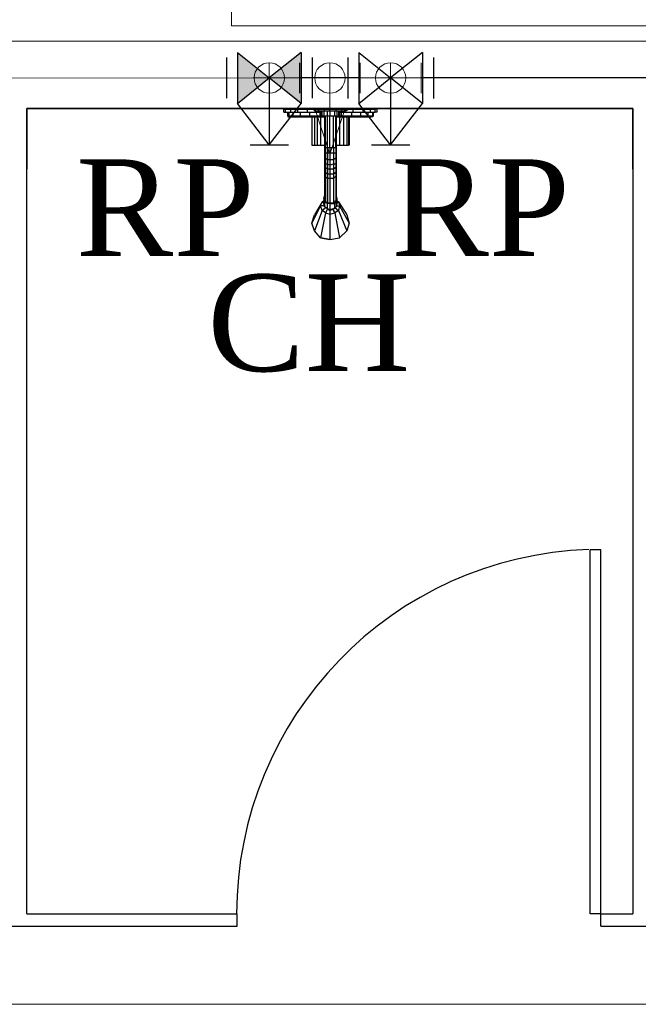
# Model space of a CAD drawing. Header units: millimetres. Extents: x 335 to 91596, y -1 to 84.
# Tile 32 of 87: x 389.06 to 390.41, y 12.17 to 14.32. Entities that reach past the tile are written whole.
import ezdxf

# ---------------------------------------------------------------- set-up
doc = ezdxf.new("R2010")
doc.units = ezdxf.units.MM
doc.header["$MEASUREMENT"] = 0
for name, color, linetype, lineweight in [('AF-Conexões detalhe', 7, 'Continuous', 20), ('AF-Textos conexão', 7, 'Continuous', 20), ('AF-Tubos detalhe', 5, 'Continuous', 20), ('AQ-Conexões detalhe', 7, 'Continuous', 20), ('AQ-Textos conexão', 7, 'Continuous', 20), ('AQ-Tubos detalhe', 1, 'Continuous', 30), ('DI-Detalhes', 7, 'Continuous', 20), ('Simbolos', 1, 'Continuous', 30), ('SIMBOLOS INT', 8, 'Continuous', 5), ('Simbolos_int', 1, 'Continuous', 30)]:
    doc.layers.add(name, color=color, linetype=linetype, lineweight=lineweight)
doc.styles.add('TimesNewRoman', font='times.ttf')

msp = doc.modelspace()

# ---------------------------------------------------------------- hatches: boundary and pattern name
at = {"layer": 'Simbolos', "linetype": 'Continuous'}
for points in [[(389.6033, 14.1971), (389.5333, 14.2531), (389.5333, 14.1411)], [(389.6733, 14.2531), (389.6733, 14.1411), (389.6033, 14.1971)]]:
    msp.add_hatch(color=256, dxfattribs=at).paths.add_polyline_path(points)

# ---------------------------------------------------------------- linework, layer by layer
at = {"color": 7}
for p, q in [((389.072, 14.1305), (390.4001, 14.1305)), ((389.072, 12.3668), (389.072, 14.1305)), ((390.4001, 14.1305), (389.072, 14.1305)), ((389.072, 14.1305), (389.072, 13.9977)), ((390.4001, 14.1305), (390.4001, 12.3668)), ((390.4001, 13.9977), (390.4001, 14.1305)), ((390.3064, 12.3668), (390.3064, 13.1637)), ((390.3298, 13.1637), (390.3064, 13.1637)), ((390.3298, 12.3668), (390.3298, 13.1637)), ((389.072, 12.3668), (389.5329, 12.3668)), ((389.5329, 12.3395), (389.5329, 12.3668)), ((390.3298, 12.3668), (390.3064, 12.3668)), ((390.3298, 12.3668), (390.4001, 12.3668)), ((390.3298, 12.3395), (390.3298, 12.3668)), ((388.9782, 12.3395), (389.5329, 12.3395)), ((390.3298, 12.3395), (390.7282, 12.3395))]:
    msp.add_line(p, q, dxfattribs=at)
at = {"color": 8}
for p, q in [((389.6351, 14.1222), (389.6351, 14.1292)), ((389.6351, 14.1292), (389.6391, 14.1292)), ((389.6351, 14.1222), (389.6391, 14.1222)), ((389.6391, 14.1292), (389.6501, 14.1292)), ((389.6391, 14.1222), (389.6391, 14.1292)), ((389.6391, 14.1222), (389.6501, 14.1222)), ((389.6431, 14.1222), (389.6431, 14.1142)), ((389.6461, 14.1222), (389.6461, 14.1142)), ((389.6501, 14.1292), (389.6661, 14.1292)), ((389.6501, 14.1222), (389.6501, 14.1292)), ((389.6501, 14.1222), (389.6661, 14.1222)), ((389.6551, 14.1222), (389.6551, 14.1142)), ((389.6661, 14.1292), (389.6871, 14.1292)), ((389.6661, 14.1222), (389.6661, 14.1292)), ((389.6661, 14.1222), (389.6871, 14.1222)), ((389.6711, 14.1222), (389.6711, 14.1142)), ((389.6871, 14.1292), (389.7021, 14.1292)), ((389.6871, 14.1222), (389.6871, 14.1292)), ((389.6871, 14.1222), (389.7121, 14.1222)), ((389.6911, 14.1222), (389.6911, 14.1142)), ((389.7021, 14.1252), (389.7021, 14.1292)), ((389.7021, 14.1292), (389.7041, 14.1292)), ((389.7021, 14.1252), (389.7041, 14.1252)), ((389.7041, 14.1292), (389.7121, 14.1292)), ((389.7041, 14.1252), (389.7041, 14.1292)), ((389.7041, 14.1252), (389.7121, 14.1252)), ((389.7121, 14.1292), (389.7241, 14.1292)), ((389.7121, 14.1252), (389.7121, 14.1292)), ((389.7121, 14.1252), (389.7241, 14.1252)), ((389.7121, 14.1222), (389.7121, 14.1252)), ((389.7121, 14.1222), (389.7151, 14.1222)), ((389.7141, 14.1222), (389.7141, 14.1142)), ((389.7151, 14.1252), (389.7151, 14.1142)), ((389.7181, 14.1252), (389.7181, 14.1142)), ((389.7231, 14.1252), (389.7231, 14.1142)), ((389.7241, 14.1292), (389.7361, 14.1292)), ((389.7241, 14.1252), (389.7241, 14.1292)), ((389.7241, 14.1252), (389.7361, 14.1252)), ((389.7301, 14.1252), (389.7301, 14.1142)), ((389.7361, 14.1292), (389.7501, 14.1292)), ((389.7361, 14.1252), (389.7361, 14.1292)), ((389.7361, 14.1252), (389.7501, 14.1252)), ((389.7361, 14.1252), (389.7361, 14.1142)), ((389.7461, 14.1252), (389.7461, 14.1142)), ((389.7501, 14.1292), (389.7621, 14.1292)), ((389.7501, 14.1252), (389.7501, 14.1292)), ((389.7501, 14.1252), (389.7621, 14.1252)), ((389.7511, 14.1252), (389.7511, 14.1142)), ((389.7551, 14.1252), (389.7551, 14.1142)), ((389.7571, 14.1252), (389.7571, 14.1142)), ((389.7571, 14.1222), (389.7621, 14.1222)), ((389.7611, 14.1222), (389.7611, 14.1142)), ((389.7621, 14.1292), (389.7701, 14.1292)), ((389.7621, 14.1252), (389.7621, 14.1292)), ((389.7621, 14.1252), (389.7701, 14.1252)), ((389.7621, 14.1222), (389.7621, 14.1252)), ((389.7621, 14.1222), (389.7871, 14.1222)), ((389.7731, 14.1292), (389.7701, 14.1292)), ((389.7701, 14.1252), (389.7701, 14.1292)), ((389.7731, 14.1252), (389.7701, 14.1252)), ((389.7731, 14.1292), (389.7731, 14.1252)), ((389.7731, 14.1292), (389.7871, 14.1292)), ((389.7831, 14.1222), (389.7831, 14.1142)), ((389.7871, 14.1292), (389.8091, 14.1292)), ((389.7871, 14.1222), (389.7871, 14.1292)), ((389.7871, 14.1222), (389.8091, 14.1222)), ((389.8031, 14.1222), (389.8031, 14.1142)), ((389.8091, 14.1292), (389.8251, 14.1292)), ((389.8091, 14.1222), (389.8091, 14.1292)), ((389.8091, 14.1222), (389.8251, 14.1222)), ((389.8191, 14.1222), (389.8191, 14.1142)), ((389.8251, 14.1292), (389.8351, 14.1292)), ((389.8251, 14.1222), (389.8251, 14.1292)), ((389.8251, 14.1222), (389.8351, 14.1222)), ((389.8291, 14.1222), (389.8291, 14.1142)), ((389.8311, 14.1222), (389.8311, 14.1142)), ((389.8391, 14.1292), (389.8351, 14.1292)), ((389.8351, 14.1222), (389.8351, 14.1292)), ((389.8391, 14.1222), (389.8351, 14.1222)), ((389.8391, 14.1292), (389.8391, 14.1222)), ((389.6431, 14.1142), (389.6461, 14.1142)), ((389.6441, 14.1142), (389.6441, 14.1122)), ((389.6441, 14.1122), (389.6481, 14.1122)), ((389.6461, 14.1142), (389.6551, 14.1142)), ((389.6481, 14.1142), (389.6481, 14.1122)), ((389.6481, 14.1122), (389.6561, 14.1122)), ((389.6551, 14.1142), (389.6711, 14.1142)), ((389.6561, 14.1142), (389.6561, 14.1122)), ((389.6561, 14.1122), (389.6711, 14.1122)), ((389.6711, 14.1142), (389.6911, 14.1142)), ((389.6711, 14.1142), (389.6711, 14.1122)), ((389.6711, 14.1122), (389.6911, 14.1122)), ((389.6911, 14.1142), (389.7141, 14.1142)), ((389.6911, 14.1142), (389.6911, 14.1122)), ((389.6911, 14.1122), (389.7141, 14.1122)), ((389.6961, 14.1122), (389.6961, 14.0502)), ((389.6961, 14.1122), (389.6961, 14.0502)), ((389.7021, 14.1122), (389.7021, 14.0502)), ((389.7081, 14.1122), (389.7081, 14.0502)), ((389.7141, 14.1142), (389.7151, 14.1142)), ((389.7141, 14.1142), (389.7141, 14.1122)), ((389.7141, 14.1122), (389.7241, 14.1122)), ((389.7151, 14.1142), (389.7181, 14.1142)), ((389.7151, 14.1122), (389.7151, 14.0502)), ((389.7181, 14.1142), (389.7231, 14.1142)), ((389.7231, 14.1142), (389.7301, 14.1142)), ((389.7241, 14.1142), (389.7241, 14.0442)), ((389.7261, 14.0442), (389.7261, 14.1142)), ((389.7301, 14.1142), (389.7361, 14.1142)), ((389.7311, 14.0442), (389.7311, 14.1142)), ((389.7361, 14.1142), (389.7461, 14.1142)), ((389.7361, 14.0442), (389.7361, 14.1142)), ((389.7441, 14.0442), (389.7441, 14.1142)), ((389.7461, 14.1142), (389.7511, 14.1142)), ((389.7491, 14.0442), (389.7491, 14.1142)), ((389.7501, 14.1142), (389.7501, 14.0442)), ((389.7501, 14.1122), (389.7611, 14.1122)), ((389.7511, 14.1142), (389.7551, 14.1142)), ((389.7571, 14.1142), (389.7551, 14.1142)), ((389.7571, 14.1142), (389.7611, 14.1142)), ((389.7571, 14.1122), (389.7571, 14.0502)), ((389.7611, 14.1142), (389.7831, 14.1142)), ((389.7611, 14.1142), (389.7611, 14.1122)), ((389.7611, 14.1122), (389.7831, 14.1122)), ((389.7661, 14.1122), (389.7661, 14.0502)), ((389.7731, 14.1122), (389.7731, 14.0502)), ((389.7771, 14.1122), (389.7771, 14.0502)), ((389.7781, 14.1122), (389.7781, 14.0502)), ((389.7831, 14.1142), (389.8031, 14.1142)), ((389.7831, 14.1142), (389.7831, 14.1122)), ((389.7831, 14.1122), (389.8021, 14.1122)), ((389.8021, 14.1142), (389.8021, 14.1122)), ((389.8021, 14.1122), (389.8181, 14.1122)), ((389.8031, 14.1142), (389.8191, 14.1142)), ((389.8181, 14.1142), (389.8181, 14.1122)), ((389.8181, 14.1122), (389.8261, 14.1122)), ((389.8191, 14.1142), (389.8291, 14.1142)), ((389.8261, 14.1142), (389.8261, 14.1122)), ((389.8301, 14.1122), (389.8261, 14.1122)), ((389.8311, 14.1142), (389.8291, 14.1142)), ((389.8301, 14.1142), (389.8301, 14.1122)), ((389.6961, 14.0502), (389.7021, 14.0502)), ((389.7021, 14.0502), (389.7081, 14.0502)), ((389.7081, 14.0502), (389.7151, 14.0502)), ((389.7151, 14.0502), (389.7241, 14.0502)), ((389.7241, 14.0442), (389.7241, 14.0332)), ((389.7241, 14.0442), (389.7261, 14.0442)), ((389.7311, 14.0442), (389.7261, 14.0442)), ((389.7261, 14.0442), (389.7261, 14.0322)), ((389.7361, 14.0442), (389.7311, 14.0442)), ((389.7311, 14.0442), (389.7311, 14.0322)), ((389.7441, 14.0442), (389.7361, 14.0442)), ((389.7361, 14.0442), (389.7361, 14.0322)), ((389.7491, 14.0442), (389.7441, 14.0442)), ((389.7441, 14.0442), (389.7441, 14.0322)), ((389.7501, 14.0442), (389.7491, 14.0442)), ((389.7491, 14.0442), (389.7491, 14.0322)), ((389.7501, 14.0502), (389.7571, 14.0502)), ((389.7501, 14.0442), (389.7501, 14.0332)), ((389.7571, 14.0502), (389.7661, 14.0502)), ((389.7661, 14.0502), (389.7731, 14.0502)), ((389.7731, 14.0502), (389.7771, 14.0502)), ((389.7781, 14.0502), (389.7771, 14.0502)), ((389.7241, 14.0332), (389.7241, 14.0222)), ((389.7241, 14.0332), (389.7261, 14.0322)), ((389.7241, 14.0222), (389.7261, 14.0212)), ((389.7241, 14.0222), (389.7241, 14.0122)), ((389.7311, 14.0322), (389.7261, 14.0322)), ((389.7261, 14.0322), (389.7261, 14.0212)), ((389.7311, 14.0182), (389.7261, 14.0212)), ((389.7261, 14.0212), (389.7261, 14.0082)), ((389.7361, 14.0322), (389.7311, 14.0322)), ((389.7311, 14.0322), (389.7311, 14.0182)), ((389.7361, 14.0182), (389.7311, 14.0182)), ((389.7311, 14.0182), (389.7311, 14.0082)), ((389.7441, 14.0322), (389.7361, 14.0322)), ((389.7361, 14.0322), (389.7361, 14.0182)), ((389.7441, 14.0182), (389.7361, 14.0182)), ((389.7361, 14.0182), (389.7361, 14.0062)), ((389.7491, 14.0322), (389.7441, 14.0322)), ((389.7441, 14.0322), (389.7441, 14.0182)), ((389.7491, 14.0212), (389.7441, 14.0182)), ((389.7441, 14.0182), (389.7441, 14.0082)), ((389.7501, 14.0332), (389.7491, 14.0322)), ((389.7491, 14.0322), (389.7491, 14.0212)), ((389.7501, 14.0222), (389.7491, 14.0212)), ((389.7491, 14.0212), (389.7491, 14.0082)), ((389.7501, 14.0332), (389.7501, 14.0222)), ((389.7501, 14.0222), (389.7501, 14.0122)), ((389.7241, 14.0122), (389.7241, 14.0012)), ((389.7241, 14.0122), (389.7261, 14.0082)), ((389.7241, 14.0012), (389.7241, 13.9932)), ((389.7241, 14.0012), (389.7261, 14.0012)), ((389.7241, 13.9932), (389.7241, 13.9852)), ((389.7241, 13.9932), (389.7261, 13.9902)), ((389.7311, 14.0082), (389.7261, 14.0082)), ((389.7261, 14.0082), (389.7261, 14.0012)), ((389.7311, 13.9972), (389.7261, 14.0012)), ((389.7261, 14.0012), (389.7261, 13.9902)), ((389.7361, 14.0062), (389.7311, 14.0082)), ((389.7311, 14.0082), (389.7311, 13.9972)), ((389.7361, 13.9972), (389.7311, 13.9972)), ((389.7311, 13.9972), (389.7311, 13.9862)), ((389.7441, 14.0082), (389.7361, 14.0062)), ((389.7361, 14.0062), (389.7361, 13.9972)), ((389.7441, 13.9972), (389.7361, 13.9972)), ((389.7361, 13.9972), (389.7361, 13.9862)), ((389.7491, 14.0082), (389.7441, 14.0082)), ((389.7441, 14.0082), (389.7441, 13.9972)), ((389.7491, 14.0012), (389.7441, 13.9972)), ((389.7441, 13.9972), (389.7441, 13.9862)), ((389.7501, 14.0122), (389.7491, 14.0082)), ((389.7491, 14.0082), (389.7491, 14.0012)), ((389.7501, 14.0012), (389.7491, 14.0012)), ((389.7491, 14.0012), (389.7491, 13.9902)), ((389.7501, 13.9932), (389.7491, 13.9902)), ((389.7501, 14.0122), (389.7501, 14.0012)), ((389.7501, 14.0012), (389.7501, 13.9932)), ((389.7501, 13.9932), (389.7501, 13.9852)), ((389.7241, 13.9852), (389.7241, 13.9332)), ((389.7241, 13.9852), (389.7261, 13.9812)), ((389.7311, 13.9862), (389.7261, 13.9902)), ((389.7261, 13.9902), (389.7261, 13.9812)), ((389.7311, 13.9772), (389.7261, 13.9812)), ((389.7261, 13.9812), (389.7261, 13.9272)), ((389.7361, 13.9862), (389.7311, 13.9862)), ((389.7311, 13.9862), (389.7311, 13.9772)), ((389.7361, 13.9772), (389.7311, 13.9772)), ((389.7311, 13.9772), (389.7311, 13.9232)), ((389.7441, 13.9862), (389.7361, 13.9862)), ((389.7361, 13.9862), (389.7361, 13.9772)), ((389.7441, 13.9772), (389.7361, 13.9772)), ((389.7361, 13.9772), (389.7361, 13.9232)), ((389.7491, 13.9902), (389.7441, 13.9862)), ((389.7441, 13.9862), (389.7441, 13.9772)), ((389.7491, 13.9812), (389.7441, 13.9772)), ((389.7441, 13.9772), (389.7441, 13.9232)), ((389.7491, 13.9902), (389.7491, 13.9812)), ((389.7501, 13.9852), (389.7491, 13.9812)), ((389.7491, 13.9812), (389.7491, 13.9272)), ((389.7501, 13.9852), (389.7501, 13.9332)), ((389.7191, 13.9262), (389.7231, 13.9292)), ((389.7231, 13.9332), (389.7241, 13.9392)), ((389.7241, 13.9272), (389.7231, 13.9332)), ((389.7231, 13.9332), (389.7231, 13.9222)), ((389.7241, 13.9392), (389.7241, 13.9272)), ((389.7241, 13.9332), (389.7261, 13.9272)), ((389.7241, 13.9272), (389.7261, 13.9292)), ((389.7501, 13.9332), (389.7491, 13.9272)), ((389.7491, 13.9292), (389.7501, 13.9272)), ((389.7501, 13.9392), (389.7511, 13.9332)), ((389.7501, 13.9392), (389.7501, 13.9272)), ((389.7511, 13.9332), (389.7501, 13.9272)), ((389.7511, 13.9332), (389.7511, 13.9222)), ((389.7511, 13.9292), (389.7551, 13.9262)), ((389.7151, 13.9172), (389.6961, 13.8792)), ((389.7191, 13.9262), (389.7021, 13.8972)), ((389.7191, 13.9072), (389.7021, 13.8622)), ((389.7151, 13.9172), (389.7191, 13.9262)), ((389.7191, 13.9072), (389.7151, 13.9172)), ((389.7241, 13.9172), (389.7151, 13.9172)), ((389.7231, 13.9232), (389.7191, 13.9262)), ((389.7281, 13.9132), (389.7191, 13.9072)), ((389.7261, 13.9022), (389.7191, 13.9072)), ((389.7241, 13.9152), (389.7231, 13.9222)), ((389.7301, 13.9222), (389.7241, 13.9272)), ((389.7241, 13.9272), (389.7241, 13.9152)), ((389.7241, 13.9272), (389.7281, 13.9272)), ((389.7301, 13.9112), (389.7241, 13.9152)), ((389.7311, 13.9232), (389.7261, 13.9272)), ((389.7311, 13.9102), (389.7261, 13.9022)), ((389.7281, 13.9232), (389.7281, 13.9262)), ((389.7281, 13.9262), (389.7281, 13.9232)), ((389.7361, 13.9212), (389.7301, 13.9222)), ((389.7301, 13.9222), (389.7301, 13.9112)), ((389.7301, 13.9112), (389.7361, 13.9102)), ((389.7361, 13.9232), (389.7311, 13.9232)), ((389.7311, 13.9102), (389.7311, 13.9112)), ((389.7311, 13.9102), (389.7361, 13.9072)), ((389.7441, 13.9232), (389.7361, 13.9232)), ((389.7361, 13.9232), (389.7361, 13.9212)), ((389.7361, 13.9212), (389.7461, 13.9222)), ((389.7361, 13.9212), (389.7361, 13.9102)), ((389.7361, 13.9102), (389.7461, 13.9112)), ((389.7361, 13.9072), (389.7421, 13.9102)), ((389.7361, 13.9072), (389.7361, 13.8992)), ((389.7441, 13.9112), (389.7421, 13.9102)), ((389.7421, 13.9102), (389.7471, 13.9022)), ((389.7491, 13.9272), (389.7441, 13.9232)), ((389.7441, 13.9232), (389.7461, 13.9222)), ((389.7501, 13.9272), (389.7461, 13.9222)), ((389.7461, 13.9222), (389.7461, 13.9112)), ((389.7501, 13.9152), (389.7461, 13.9112)), ((389.7501, 13.9272), (389.7471, 13.9272)), ((389.7471, 13.9262), (389.7471, 13.9232)), ((389.7471, 13.9262), (389.7471, 13.9232)), ((389.7471, 13.9132), (389.7551, 13.9072)), ((389.7551, 13.9072), (389.7471, 13.9022)), ((389.7501, 13.9272), (389.7501, 13.9152)), ((389.7511, 13.9222), (389.7501, 13.9152)), ((389.7501, 13.9172), (389.7571, 13.9172)), ((389.7511, 13.9232), (389.7551, 13.9262)), ((389.7551, 13.9262), (389.7731, 13.8972)), ((389.7551, 13.9262), (389.7571, 13.9172)), ((389.7571, 13.9172), (389.7551, 13.9072)), ((389.7551, 13.9072), (389.7731, 13.8622)), ((389.7571, 13.9172), (389.7781, 13.8792)), ((389.6961, 13.8792), (389.7021, 13.8972)), ((389.6961, 13.8792), (389.7021, 13.8972)), ((389.7261, 13.9022), (389.7151, 13.8472)), ((389.7261, 13.9022), (389.7361, 13.8992)), ((389.7361, 13.8992), (389.7471, 13.9022)), ((389.7361, 13.8992), (389.7361, 13.8432)), ((389.7471, 13.9022), (389.7571, 13.8472)), ((389.7731, 13.8972), (389.7781, 13.8792)), ((389.7731, 13.8972), (389.7781, 13.8792)), ((389.7021, 13.8622), (389.6961, 13.8792)), ((389.7021, 13.8622), (389.6961, 13.8792)), ((389.7781, 13.8792), (389.7731, 13.8622)), ((389.7781, 13.8792), (389.7731, 13.8622)), ((389.7151, 13.8472), (389.7021, 13.8622)), ((389.7151, 13.8472), (389.7021, 13.8622)), ((389.7151, 13.8472), (389.7361, 13.8432)), ((389.7361, 13.8432), (389.7151, 13.8472)), ((389.7361, 13.8432), (389.7571, 13.8472)), ((389.7361, 13.8432), (389.7571, 13.8472)), ((389.7731, 13.8622), (389.7571, 13.8472)), ((389.7731, 13.8622), (389.7571, 13.8472))]:
    msp.add_line(p, q, dxfattribs=at)
at = {"color": 7}
msp.add_arc((390.3298, 12.3668), 0.7982, 91.9048, 180, dxfattribs=at)
at = {"layer": 'AF-Conexões detalhe', "linetype": 'Continuous'}
for p, q in [((389.6694, 14.2305), (389.6694, 14.1638)), ((389.8025, 14.2305), (389.8025, 14.1638)), ((389.8025, 14.1638), (389.8025, 14.2304)), ((389.8027, 14.2305), (389.8027, 14.1638)), ((389.9358, 14.2305), (389.9358, 14.1638)), ((389.7361, 14.1971), (389.6694, 14.1971)), ((389.7361, 14.1971), (389.8027, 14.1971)), ((389.8691, 14.1971), (389.8025, 14.1971)), ((389.8691, 14.1971), (389.8025, 14.1971)), ((389.8691, 14.1971), (389.9358, 14.1971))]:
    msp.add_line(p, q, dxfattribs=at)
for centre in [(389.7361, 14.1971), (389.8691, 14.1971), (389.8691, 14.1971), (389.8691, 14.1971), (389.8691, 14.1971)]:
    msp.add_circle(centre, 0.0333, dxfattribs=at)
at = {"layer": 'AF-Tubos detalhe'}
for p, q in [((389.8025, 14.1971), (388.8183, 14.1967)), ((389.8025, 14.1971), (389.8027, 14.1971)), ((391.1345, 14.1972), (389.9358, 14.1971))]:
    msp.add_line(p, q, dxfattribs=at)
at = {"layer": 'AQ-Conexões detalhe', "linetype": 'Continuous'}
for p, q in [((389.6699, 14.2305), (389.6699, 14.1638)), ((389.6699, 14.2305), (389.6699, 14.1638)), ((389.8025, 14.2305), (389.8025, 14.1638)), ((389.9358, 14.2305), (389.9358, 14.1638)), ((389.6033, 14.1971), (389.6699, 14.1971)), ((389.6033, 14.1971), (389.6699, 14.1971)), ((389.7361, 14.1971), (389.7361, 14.0305)), ((389.8691, 14.1971), (389.8025, 14.1971)), ((389.8691, 14.1971), (389.9358, 14.1971)), ((389.7027, 14.1305), (389.7694, 14.1305)), ((389.7027, 14.1305), (389.7361, 14.0305)), ((389.7694, 14.1305), (389.7361, 14.0305))]:
    msp.add_line(p, q, dxfattribs=at)
for centre in [(389.6033, 14.1971), (389.6033, 14.1971), (389.6033, 14.1971), (389.7361, 14.1971)]:
    msp.add_circle(centre, 0.0333, dxfattribs=at)
at = {"layer": 'AQ-Tubos detalhe'}
for p, q in [((389.6699, 14.1971), (389.6694, 14.1971)), ((389.8025, 14.1971), (389.6699, 14.1971)), ((390.8686, 14.1972), (389.9358, 14.1971))]:
    msp.add_line(p, q, dxfattribs=at)
at = {"layer": 'DI-Detalhes', "color": 3, "linetype": 'Continuous'}
for points in [[(392.1283, 14.3112), (389.5205, 14.3112), (389.5205, 21.1767), (392.1283, 21.1767), (392.1283, 14.3112)], [(392.0798, 12.1687), (384.6305, 12.1687), (384.6305, 14.2775), (392.0798, 14.2775), (392.0798, 12.1687)]]:
    msp.add_lwpolyline(points, close=True, dxfattribs=at)
at = {"layer": 'Simbolos'}
for p, q in [((389.5333, 14.2531), (389.5333, 14.1411)), ((389.5333, 14.2531), (389.6033, 14.1971)), ((389.6733, 14.2531), (389.6033, 14.1971)), ((389.6733, 14.2531), (389.6733, 14.1411)), ((389.7991, 14.2531), (389.8691, 14.1971)), ((389.7991, 14.2531), (389.7991, 14.1411)), ((389.9391, 14.2531), (389.8691, 14.1971)), ((389.9391, 14.2531), (389.9391, 14.1411)), ((389.5333, 14.1411), (389.6033, 14.1971)), ((389.6033, 14.1971), (389.6033, 14.0511)), ((389.6733, 14.1411), (389.6033, 14.1971)), ((389.7991, 14.1411), (389.8691, 14.1971)), ((389.9391, 14.1411), (389.8691, 14.1971)), ((389.8691, 14.1971), (389.8691, 14.0511)), ((389.6033, 14.0511), (389.5333, 14.1411)), ((389.6033, 14.0511), (389.6733, 14.1411)), ((389.8691, 14.0511), (389.7991, 14.1411)), ((389.8691, 14.0511), (389.9391, 14.1411)), ((389.5613, 14.0511), (389.6453, 14.0511)), ((389.8271, 14.0511), (389.9111, 14.0511))]:
    msp.add_line(p, q, dxfattribs=at)
at = {"layer": 'SIMBOLOS INT', "linetype": 'Continuous'}
for p, q in [((389.6031, 14.1622), (389.6031, 14.2292)), ((389.7361, 14.1622), (389.7361, 14.2292)), ((389.8691, 14.1622), (389.8691, 14.2292)), ((389.6351, 14.1972), (389.5681, 14.1972)), ((389.6031, 14.1972), (389.6351, 14.1972)), ((389.7681, 14.1972), (389.7011, 14.1972)), ((389.7361, 14.1972), (389.7681, 14.1972)), ((389.9011, 14.1972), (389.8351, 14.1972)), ((389.8691, 14.1972), (389.9011, 14.1972))]:
    msp.add_line(p, q, dxfattribs=at)
at = {"layer": 'Simbolos_int'}
for p, q in [((389.5093, 14.2421), (389.5093, 14.1531)), ((389.6973, 14.2421), (389.6973, 14.1531)), ((389.7751, 14.2421), (389.7751, 14.1521)), ((389.9631, 14.2421), (389.9631, 14.1521))]:
    msp.add_line(p, q, dxfattribs=at)

# ---------------------------------------------------------------- texts
at = {"layer": 'AF-Textos conexão', "insert": (390.262, 13.8071), "char_height": 0.2118, "width": 0.743958, "attachment_point": 9, "line_spacing_factor": 0.798, "style": 'TimesNewRoman'}
msp.add_mtext('RP', dxfattribs=at)
at = {"layer": 'AQ-Textos conexão', "char_height": 0.2118, "attachment_point": 9, "line_spacing_factor": 0.798, "style": 'TimesNewRoman'}
for s, insert, width in [('RP', (389.571, 13.8071), 0.743958), ('CH', (389.912, 13.5521), 0.844733)]:
    msp.add_mtext(s, dxfattribs=dict(at, insert=insert, width=width))

doc.saveas('drawing.dxf')
